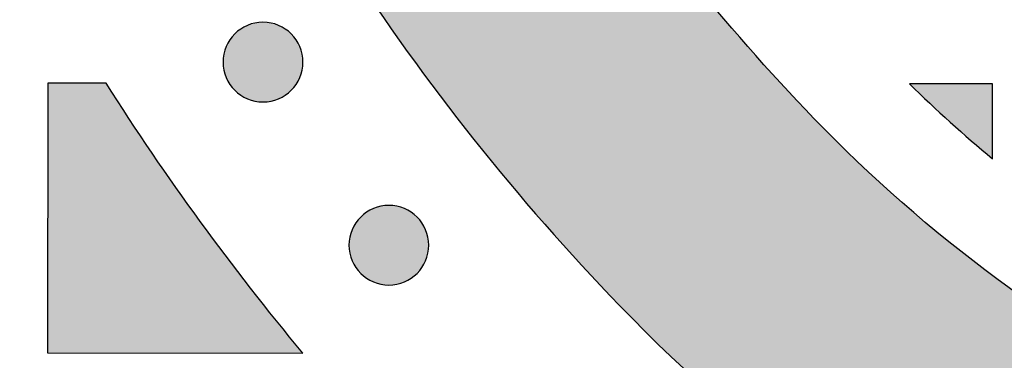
# Model space of a CAD drawing. Header units: millimetres. Extents: x -3873 to -97, y 912 to 4165.
# Tile 89 of 256: x -3403 to -3359, y 1249 to 1264. Entities that reach past the tile are written whole.
import ezdxf

# ---------------------------------------------------------------- set-up
doc = ezdxf.new("R2010")
doc.units = ezdxf.units.MM
doc.layers.add('pattern', color=7, linetype='Continuous', true_color=0x000000)

msp = doc.modelspace()

# ---------------------------------------------------------------- hatches: boundary and pattern name
at = {"layer": 'pattern'}
for points in [[(-3300.98, 1235.74), (-3299.565, 1236.481), (-3298.164, 1237.251), (-3296.777, 1238.052), (-3295.406, 1238.881), (-3294.051, 1239.74), (-3292.713, 1240.627), (-3291.393, 1241.541), (-3290.092, 1242.484), (-3288.811, 1243.452), (-3287.55, 1244.447), (-3286.311, 1245.468), (-3285.094, 1246.513), (-3283.9, 1247.582), (-3282.729, 1248.674), (-3281.583, 1249.789), (-3280.461, 1250.925), (-3278.783, 1252.703), (-3277.145, 1254.524), (-3275.547, 1256.387), (-3273.993, 1258.29), (-3272.483, 1260.232), (-3271.019, 1262.212), (-3269.602, 1264.227), (-3268.233, 1266.277), (-3266.914, 1268.359), (-3265.646, 1270.471), (-3264.43, 1272.612), (-3263.266, 1274.78), (-3262.157, 1276.972), (-3261.101, 1279.188), (-3260.101, 1281.424), (-3259.156, 1283.678), (-3265.549, 1300.368), (-3270.278, 1288.184), (-3271.112, 1286.193), (-3271.995, 1284.219), (-3272.927, 1282.263), (-3273.907, 1280.327), (-3274.934, 1278.414), (-3276.008, 1276.523), (-3277.128, 1274.658), (-3278.292, 1272.82), (-3279.5, 1271.011), (-3280.752, 1269.231), (-3282.044, 1267.483), (-3283.378, 1265.768), (-3284.75, 1264.088), (-3286.16, 1262.443), (-3287.607, 1260.836), (-3289.088, 1259.266), (-3290.037, 1258.305), (-3291.006, 1257.363), (-3291.995, 1256.439), (-3293.005, 1255.536), (-3294.034, 1254.652), (-3295.082, 1253.79), (-3296.147, 1252.948), (-3297.23, 1252.129), (-3298.33, 1251.333), (-3299.446, 1250.56), (-3300.577, 1249.81), (-3301.723, 1249.084), (-3302.882, 1248.383), (-3304.055, 1247.706), (-3305.239, 1247.055), (-3306.435, 1246.429), (-3307.709, 1245.802), (-3309.005, 1245.211), (-3310.32, 1244.656), (-3311.655, 1244.14), (-3313.007, 1243.662), (-3314.373, 1243.224), (-3315.754, 1242.827), (-3317.146, 1242.47), (-3318.548, 1242.155), (-3319.959, 1241.881), (-3321.375, 1241.649), (-3322.796, 1241.46), (-3324.219, 1241.313), (-3325.643, 1241.208), (-3327.066, 1241.145), (-3328.486, 1241.124), (-3329.905, 1241.146), (-3331.328, 1241.21), (-3332.752, 1241.316), (-3334.175, 1241.464), (-3335.596, 1241.655), (-3337.012, 1241.888), (-3338.422, 1242.162), (-3339.824, 1242.479), (-3341.216, 1242.837), (-3342.596, 1243.236), (-3343.963, 1243.675), (-3345.314, 1244.153), (-3346.648, 1244.671), (-3347.964, 1245.226), (-3349.259, 1245.818), (-3350.532, 1246.446), (-3351.728, 1247.073), (-3352.912, 1247.725), (-3354.084, 1248.403), (-3355.242, 1249.105), (-3356.388, 1249.832), (-3357.518, 1250.583), (-3358.633, 1251.357), (-3359.732, 1252.154), (-3360.815, 1252.974), (-3361.88, 1253.816), (-3362.927, 1254.679), (-3363.955, 1255.564), (-3364.964, 1256.468), (-3365.953, 1257.392), (-3366.921, 1258.336), (-3367.869, 1259.297), (-3369.349, 1260.868), (-3370.795, 1262.477), (-3372.204, 1264.122), (-3373.575, 1265.804), (-3374.906, 1267.52), (-3376.198, 1269.269), (-3377.447, 1271.049), (-3378.654, 1272.86), (-3379.817, 1274.699), (-3380.935, 1276.565), (-3382.008, 1278.456), (-3383.033, 1280.371), (-3384.012, 1282.307), (-3384.942, 1284.264), (-3385.824, 1286.239), (-3386.656, 1288.23), (-3391.376, 1300.417), (-3397.782, 1283.733), (-3396.839, 1281.478), (-3395.84, 1279.241), (-3394.787, 1277.025), (-3393.679, 1274.831), (-3392.517, 1272.663), (-3391.302, 1270.521), (-3390.036, 1268.407), (-3388.719, 1266.324), (-3387.352, 1264.274), (-3385.936, 1262.257), (-3384.474, 1260.276), (-3382.965, 1258.333), (-3381.412, 1256.428), (-3379.816, 1254.564), (-3378.179, 1252.742), (-3376.503, 1250.963), (-3375.382, 1249.826), (-3374.236, 1248.71), (-3373.067, 1247.617), (-3371.873, 1246.547), (-3370.657, 1245.501), (-3369.419, 1244.48), (-3368.159, 1243.484), (-3366.879, 1242.514), (-3365.578, 1241.571), (-3364.259, 1240.655), (-3362.922, 1239.767), (-3361.568, 1238.907), (-3360.197, 1238.077), (-3358.811, 1237.275), (-3357.41, 1236.504), (-3355.996, 1235.762), (-3354.408, 1234.979), (-3352.792, 1234.24), (-3351.15, 1233.547), (-3349.486, 1232.902), (-3347.8, 1232.305), (-3346.095, 1231.757), (-3344.373, 1231.26), (-3342.637, 1230.813), (-3340.888, 1230.418), (-3339.128, 1230.076), (-3337.361, 1229.786), (-3335.589, 1229.548), (-3333.813, 1229.363), (-3332.037, 1229.231), (-3330.262, 1229.152), (-3328.491, 1229.124), (-3326.719, 1229.15), (-3324.944, 1229.228), (-3323.168, 1229.359), (-3321.392, 1229.542), (-3319.619, 1229.779), (-3317.852, 1230.067), (-3316.092, 1230.409), (-3314.343, 1230.802), (-3312.606, 1231.247), (-3310.884, 1231.743), (-3309.178, 1232.289), (-3307.492, 1232.885), (-3305.827, 1233.529), (-3304.185, 1234.221), (-3302.569, 1234.958)], [(-3391.108, 1260.545), (-3391.136, 1260.518), (-3391.165, 1260.491), (-3391.195, 1260.464), (-3391.226, 1260.438), (-3391.258, 1260.412), (-3391.29, 1260.387), (-3391.324, 1260.362), (-3391.358, 1260.338), (-3391.393, 1260.315), (-3391.428, 1260.292), (-3391.465, 1260.27), (-3391.502, 1260.249), (-3391.54, 1260.228), (-3391.579, 1260.209), (-3391.618, 1260.19), (-3391.658, 1260.172), (-3391.699, 1260.155), (-3391.741, 1260.139), (-3391.783, 1260.124), (-3391.825, 1260.11), (-3391.868, 1260.097), (-3391.911, 1260.085), (-3391.955, 1260.074), (-3392, 1260.064), (-3392.044, 1260.055), (-3392.089, 1260.048), (-3392.135, 1260.041), (-3392.18, 1260.036), (-3392.226, 1260.032), (-3392.271, 1260.029), (-3392.317, 1260.027), (-3392.363, 1260.027), (-3392.409, 1260.027), (-3392.455, 1260.029), (-3392.501, 1260.032), (-3392.547, 1260.036), (-3392.592, 1260.042), (-3392.637, 1260.048), (-3392.682, 1260.056), (-3392.727, 1260.065), (-3392.771, 1260.075), (-3392.815, 1260.086), (-3392.858, 1260.098), (-3392.901, 1260.111), (-3392.944, 1260.125), (-3392.986, 1260.14), (-3393.027, 1260.156), (-3393.068, 1260.173), (-3393.108, 1260.191), (-3393.147, 1260.21), (-3393.186, 1260.23), (-3393.224, 1260.25), (-3393.261, 1260.272), (-3393.298, 1260.294), (-3393.333, 1260.317), (-3393.368, 1260.34), (-3393.402, 1260.364), (-3393.436, 1260.389), (-3393.468, 1260.414), (-3393.5, 1260.44), (-3393.53, 1260.466), (-3393.56, 1260.493), (-3393.589, 1260.52), (-3393.617, 1260.548), (-3393.645, 1260.576), (-3393.672, 1260.605), (-3393.699, 1260.635), (-3393.725, 1260.665), (-3393.751, 1260.697), (-3393.776, 1260.73), (-3393.801, 1260.763), (-3393.825, 1260.797), (-3393.848, 1260.832), (-3393.871, 1260.868), (-3393.893, 1260.904), (-3393.914, 1260.941), (-3393.934, 1260.979), (-3393.954, 1261.018), (-3393.973, 1261.058), (-3393.991, 1261.098), (-3394.008, 1261.139), (-3394.024, 1261.18), (-3394.039, 1261.222), (-3394.053, 1261.264), (-3394.066, 1261.307), (-3394.078, 1261.351), (-3394.089, 1261.395), (-3394.099, 1261.439), (-3394.107, 1261.484), (-3394.115, 1261.529), (-3394.121, 1261.574), (-3394.127, 1261.619), (-3394.131, 1261.665), (-3394.134, 1261.711), (-3394.135, 1261.757), (-3394.136, 1261.803), (-3394.135, 1261.849), (-3394.134, 1261.894), (-3394.131, 1261.94), (-3394.126, 1261.986), (-3394.121, 1262.031), (-3394.115, 1262.077), (-3394.107, 1262.122), (-3394.098, 1262.166), (-3394.088, 1262.21), (-3394.077, 1262.254), (-3394.065, 1262.298), (-3394.052, 1262.341), (-3394.038, 1262.383), (-3394.023, 1262.425), (-3394.007, 1262.466), (-3393.989, 1262.507), (-3393.971, 1262.547), (-3393.953, 1262.587), (-3393.933, 1262.625), (-3393.912, 1262.663), (-3393.891, 1262.701), (-3393.869, 1262.737), (-3393.846, 1262.773), (-3393.823, 1262.808), (-3393.799, 1262.842), (-3393.774, 1262.875), (-3393.749, 1262.908), (-3393.723, 1262.939), (-3393.697, 1262.97), (-3393.67, 1263), (-3393.643, 1263.029), (-3393.615, 1263.057), (-3393.587, 1263.084), (-3393.558, 1263.111), (-3393.528, 1263.138), (-3393.497, 1263.164), (-3393.466, 1263.19), (-3393.433, 1263.215), (-3393.4, 1263.24), (-3393.366, 1263.264), (-3393.331, 1263.287), (-3393.295, 1263.31), (-3393.259, 1263.332), (-3393.221, 1263.353), (-3393.183, 1263.374), (-3393.145, 1263.393), (-3393.105, 1263.412), (-3393.065, 1263.43), (-3393.024, 1263.447), (-3392.983, 1263.463), (-3392.941, 1263.478), (-3392.898, 1263.492), (-3392.855, 1263.505), (-3392.812, 1263.517), (-3392.768, 1263.528), (-3392.724, 1263.538), (-3392.679, 1263.547), (-3392.634, 1263.554), (-3392.589, 1263.561), (-3392.543, 1263.566), (-3392.498, 1263.57), (-3392.452, 1263.573), (-3392.406, 1263.575), (-3392.36, 1263.575), (-3392.314, 1263.575), (-3392.268, 1263.573), (-3392.223, 1263.57), (-3392.177, 1263.566), (-3392.131, 1263.56), (-3392.086, 1263.554), (-3392.041, 1263.546), (-3391.997, 1263.537), (-3391.952, 1263.528), (-3391.908, 1263.517), (-3391.865, 1263.504), (-3391.822, 1263.491), (-3391.78, 1263.477), (-3391.738, 1263.462), (-3391.696, 1263.446), (-3391.656, 1263.429), (-3391.616, 1263.411), (-3391.576, 1263.392), (-3391.537, 1263.372), (-3391.499, 1263.352), (-3391.462, 1263.33), (-3391.426, 1263.308), (-3391.39, 1263.286), (-3391.355, 1263.262), (-3391.321, 1263.238), (-3391.288, 1263.213), (-3391.255, 1263.188), (-3391.224, 1263.162), (-3391.193, 1263.136), (-3391.163, 1263.109), (-3391.134, 1263.082), (-3391.106, 1263.055), (-3391.079, 1263.026), (-3391.051, 1262.997), (-3391.025, 1262.967), (-3390.998, 1262.937), (-3390.973, 1262.905), (-3390.948, 1262.873), (-3390.923, 1262.839), (-3390.899, 1262.805), (-3390.876, 1262.77), (-3390.853, 1262.735), (-3390.831, 1262.698), (-3390.81, 1262.661), (-3390.789, 1262.623), (-3390.769, 1262.584), (-3390.751, 1262.544), (-3390.733, 1262.504), (-3390.716, 1262.464), (-3390.7, 1262.422), (-3390.685, 1262.38), (-3390.671, 1262.338), (-3390.658, 1262.295), (-3390.646, 1262.251), (-3390.635, 1262.207), (-3390.625, 1262.163), (-3390.616, 1262.118), (-3390.608, 1262.074), (-3390.602, 1262.028), (-3390.597, 1261.983), (-3390.593, 1261.937), (-3390.59, 1261.891), (-3390.588, 1261.845), (-3390.587, 1261.8), (-3390.588, 1261.754), (-3390.59, 1261.708), (-3390.593, 1261.662), (-3390.597, 1261.616), (-3390.602, 1261.571), (-3390.609, 1261.526), (-3390.617, 1261.481), (-3390.625, 1261.436), (-3390.635, 1261.392), (-3390.646, 1261.348), (-3390.658, 1261.304), (-3390.672, 1261.261), (-3390.686, 1261.219), (-3390.701, 1261.177), (-3390.717, 1261.136), (-3390.734, 1261.095), (-3390.752, 1261.055), (-3390.771, 1261.015), (-3390.791, 1260.977), (-3390.811, 1260.939), (-3390.832, 1260.902), (-3390.854, 1260.865), (-3390.877, 1260.829), (-3390.901, 1260.794), (-3390.925, 1260.76), (-3390.949, 1260.727), (-3390.975, 1260.695), (-3391, 1260.663), (-3391.027, 1260.632), (-3391.053, 1260.603), (-3391.081, 1260.574)], [(-3399.334, 1260.86), (-3401.925, 1260.862), (-3401.936, 1248.862), (-3390.584, 1248.852), (-3392.916, 1251.745), (-3395.154, 1254.714), (-3397.295, 1257.754)], [(-3359.929, 1257.499), (-3359.926, 1260.826), (-3363.617, 1260.829), (-3362.721, 1259.969), (-3361.807, 1259.127), (-3360.876, 1258.304)], [(-3385.511, 1252.397), (-3385.54, 1252.37), (-3385.569, 1252.343), (-3385.598, 1252.316), (-3385.629, 1252.29), (-3385.661, 1252.264), (-3385.693, 1252.239), (-3385.727, 1252.214), (-3385.761, 1252.19), (-3385.796, 1252.167), (-3385.831, 1252.144), (-3385.868, 1252.122), (-3385.905, 1252.101), (-3385.943, 1252.08), (-3385.982, 1252.061), (-3386.021, 1252.042), (-3386.062, 1252.024), (-3386.102, 1252.007), (-3386.144, 1251.991), (-3386.186, 1251.976), (-3386.228, 1251.962), (-3386.271, 1251.949), (-3386.315, 1251.937), (-3386.359, 1251.926), (-3386.403, 1251.916), (-3386.447, 1251.907), (-3386.492, 1251.9), (-3386.538, 1251.893), (-3386.583, 1251.888), (-3386.629, 1251.884), (-3386.675, 1251.881), (-3386.72, 1251.879), (-3386.766, 1251.879), (-3386.812, 1251.879), (-3386.858, 1251.881), (-3386.904, 1251.884), (-3386.95, 1251.888), (-3386.995, 1251.894), (-3387.04, 1251.9), (-3387.085, 1251.908), (-3387.13, 1251.917), (-3387.174, 1251.926), (-3387.218, 1251.937), (-3387.262, 1251.95), (-3387.305, 1251.963), (-3387.347, 1251.977), (-3387.389, 1251.992), (-3387.43, 1252.008), (-3387.471, 1252.025), (-3387.511, 1252.043), (-3387.55, 1252.062), (-3387.589, 1252.082), (-3387.627, 1252.102), (-3387.664, 1252.124), (-3387.701, 1252.146), (-3387.737, 1252.168), (-3387.772, 1252.192), (-3387.806, 1252.216), (-3387.839, 1252.241), (-3387.871, 1252.266), (-3387.903, 1252.292), (-3387.934, 1252.318), (-3387.963, 1252.345), (-3387.992, 1252.372), (-3388.021, 1252.399), (-3388.048, 1252.428), (-3388.075, 1252.457), (-3388.102, 1252.486), (-3388.128, 1252.517), (-3388.154, 1252.549), (-3388.179, 1252.581), (-3388.204, 1252.615), (-3388.228, 1252.649), (-3388.251, 1252.684), (-3388.274, 1252.719), (-3388.296, 1252.756), (-3388.317, 1252.793), (-3388.337, 1252.831), (-3388.357, 1252.87), (-3388.376, 1252.909), (-3388.394, 1252.95), (-3388.411, 1252.99), (-3388.427, 1253.032), (-3388.442, 1253.074), (-3388.456, 1253.116), (-3388.469, 1253.159), (-3388.481, 1253.203), (-3388.492, 1253.247), (-3388.502, 1253.291), (-3388.511, 1253.335), (-3388.518, 1253.38), (-3388.525, 1253.426), (-3388.53, 1253.471), (-3388.534, 1253.517), (-3388.537, 1253.563), (-3388.539, 1253.608), (-3388.539, 1253.654), (-3388.539, 1253.7), (-3388.537, 1253.746), (-3388.534, 1253.792), (-3388.53, 1253.838), (-3388.524, 1253.883), (-3388.518, 1253.928), (-3388.51, 1253.973), (-3388.501, 1254.018), (-3388.491, 1254.062), (-3388.48, 1254.106), (-3388.468, 1254.15), (-3388.455, 1254.193), (-3388.441, 1254.235), (-3388.426, 1254.277), (-3388.41, 1254.318), (-3388.393, 1254.359), (-3388.375, 1254.399), (-3388.356, 1254.438), (-3388.336, 1254.477), (-3388.316, 1254.515), (-3388.294, 1254.552), (-3388.272, 1254.589), (-3388.249, 1254.625), (-3388.226, 1254.66), (-3388.202, 1254.694), (-3388.177, 1254.727), (-3388.152, 1254.759), (-3388.126, 1254.791), (-3388.1, 1254.822), (-3388.073, 1254.851), (-3388.046, 1254.88), (-3388.018, 1254.909), (-3387.99, 1254.936), (-3387.961, 1254.963), (-3387.931, 1254.99), (-3387.9, 1255.016), (-3387.869, 1255.042), (-3387.836, 1255.067), (-3387.803, 1255.092), (-3387.769, 1255.116), (-3387.734, 1255.139), (-3387.698, 1255.162), (-3387.662, 1255.184), (-3387.624, 1255.205), (-3387.586, 1255.225), (-3387.548, 1255.245), (-3387.508, 1255.264), (-3387.468, 1255.282), (-3387.427, 1255.299), (-3387.386, 1255.315), (-3387.344, 1255.33), (-3387.302, 1255.344), (-3387.259, 1255.357), (-3387.215, 1255.369), (-3387.171, 1255.38), (-3387.127, 1255.39), (-3387.082, 1255.399), (-3387.037, 1255.406), (-3386.992, 1255.413), (-3386.947, 1255.418), (-3386.901, 1255.422), (-3386.855, 1255.425), (-3386.809, 1255.427), (-3386.763, 1255.427), (-3386.717, 1255.427), (-3386.672, 1255.425), (-3386.626, 1255.422), (-3386.58, 1255.418), (-3386.535, 1255.412), (-3386.489, 1255.406), (-3386.444, 1255.398), (-3386.4, 1255.389), (-3386.355, 1255.379), (-3386.312, 1255.368), (-3386.268, 1255.356), (-3386.225, 1255.343), (-3386.183, 1255.329), (-3386.141, 1255.314), (-3386.099, 1255.298), (-3386.059, 1255.281), (-3386.019, 1255.263), (-3385.979, 1255.244), (-3385.941, 1255.224), (-3385.903, 1255.204), (-3385.865, 1255.182), (-3385.829, 1255.16), (-3385.793, 1255.137), (-3385.758, 1255.114), (-3385.724, 1255.09), (-3385.691, 1255.065), (-3385.658, 1255.04), (-3385.627, 1255.014), (-3385.596, 1254.988), (-3385.566, 1254.961), (-3385.537, 1254.934), (-3385.509, 1254.906), (-3385.482, 1254.878), (-3385.455, 1254.849), (-3385.428, 1254.819), (-3385.402, 1254.788), (-3385.376, 1254.757), (-3385.351, 1254.724), (-3385.326, 1254.691), (-3385.302, 1254.657), (-3385.279, 1254.622), (-3385.256, 1254.586), (-3385.234, 1254.55), (-3385.213, 1254.512), (-3385.192, 1254.474), (-3385.173, 1254.436), (-3385.154, 1254.396), (-3385.136, 1254.356), (-3385.119, 1254.315), (-3385.103, 1254.274), (-3385.088, 1254.232), (-3385.074, 1254.19), (-3385.061, 1254.147), (-3385.049, 1254.103), (-3385.038, 1254.059), (-3385.028, 1254.015), (-3385.019, 1253.97), (-3385.012, 1253.925), (-3385.005, 1253.88), (-3385, 1253.835), (-3384.996, 1253.789), (-3384.993, 1253.743), (-3384.991, 1253.697), (-3384.991, 1253.651), (-3384.991, 1253.605), (-3384.993, 1253.56), (-3384.996, 1253.514), (-3385, 1253.468), (-3385.006, 1253.423), (-3385.012, 1253.377), (-3385.02, 1253.332), (-3385.029, 1253.288), (-3385.038, 1253.244), (-3385.049, 1253.2), (-3385.062, 1253.156), (-3385.075, 1253.113), (-3385.089, 1253.071), (-3385.104, 1253.029), (-3385.12, 1252.987), (-3385.137, 1252.947), (-3385.155, 1252.907), (-3385.174, 1252.867), (-3385.194, 1252.829), (-3385.214, 1252.791), (-3385.236, 1252.753), (-3385.258, 1252.717), (-3385.28, 1252.681), (-3385.304, 1252.646), (-3385.328, 1252.612), (-3385.353, 1252.579), (-3385.378, 1252.546), (-3385.404, 1252.515), (-3385.43, 1252.484), (-3385.457, 1252.454), (-3385.484, 1252.425)]]:
    msp.add_hatch(color=256, dxfattribs=at).paths.add_polyline_path(points, flags=0)

# ---------------------------------------------------------------- linework, layer by layer
for points in [[(-3399.334, 1260.86), (-3401.925, 1260.862), (-3401.936, 1248.862), (-3390.584, 1248.852)], [(-3359.929, 1257.499), (-3359.926, 1260.826), (-3363.617, 1260.829)]]:
    msp.add_lwpolyline(points, dxfattribs=at)
at = {"layer": 'pattern', "extrusion": (0, 0, -1)}
for centre in [(3392.362, 1261.801), (3386.765, 1253.653)]:
    msp.add_circle(centre, 1.774, dxfattribs=at)
for centre, radius, start, end in [((3302.774, 1322.133), 90.475, 316.0117, 337.99281), ((3302.639, 1322.133), 114.475, 320.19723, 327.6389), ((3320.65, 1304.877), 65.629, 297.08574, 316.0117)]:
    msp.add_arc(centre, radius, start, end, dxfattribs=at)
at = {"layer": 'pattern'}
for centre, radius, start, end in [((-3302.774, 1322.133), 102.475, 202.00719, 223.9883), ((-3328.22, 1457.391), 250.09, 231.42557, 269.50659), ((-3320.514, 1304.877), 61.629, 225.62161, 230.24241), ((-3320.65, 1304.877), 77.629, 223.9883, 242.91426)]:
    msp.add_arc(centre, radius, start, end, dxfattribs=at)

doc.saveas('drawing.dxf')
